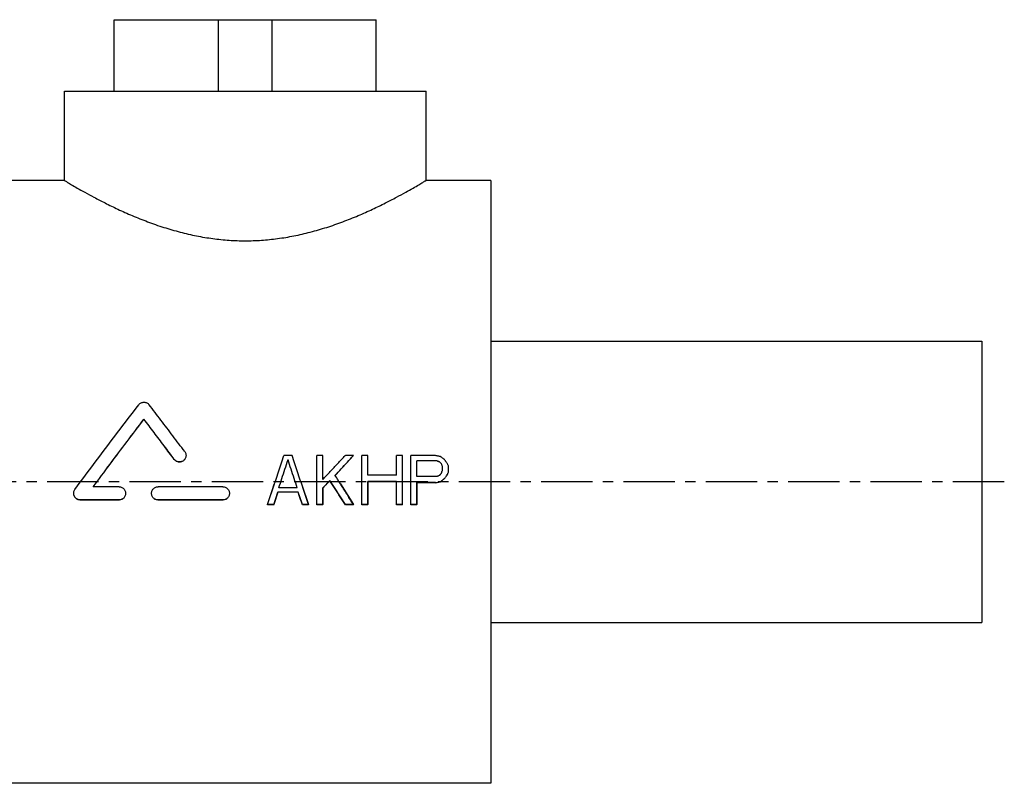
# Model space of a CAD drawing. Header units: millimetres. Extents: x 73 to 522, y 144 to 350.
# Tile 37 of 37: x 301 to 522, y 179 to 350. Entities that reach past the tile are written whole.
import ezdxf

# ---------------------------------------------------------------- set-up
doc = ezdxf.new("R2010")
doc.units = ezdxf.units.MM
doc.header["$LTSCALE"] = 30.734
doc.linetypes.add('CENTER', pattern=[0.6, 0.375, -0.075, 0.075, -0.075])
doc.layers.get('0').update_dxf_attribs({"linetype": 'CONTINUOUS'})
doc.layers.add('DEFAULT_1', color=7, linetype='CENTER')
doc.layers.add('KONSTR_EL', color=7, linetype='CONTINUOUS')

msp = doc.modelspace()

# ---------------------------------------------------------------- linework, layer by layer
at = {"color": 7, "linetype": 'CONTINUOUS'}
for p, q in [((322.24, 333.9), (322.24, 349.9)), ((322.24, 349.9), (380.95, 349.9)), ((345.6, 333.9), (345.6, 349.9)), ((357.6, 333.9), (357.6, 349.9)), ((380.95, 333.9), (380.95, 349.9)), ((311.1, 313.9), (311.1, 333.9)), ((311.1, 333.9), (392.1, 333.9)), ((392.1, 313.9), (392.1, 333.9)), ((311.1, 313.9), (296.6, 313.9)), ((406.6, 313.9), (392.1, 313.9)), ((406.6, 313.9), (406.6, 178.9)), ((406.6, 277.9), (516.6, 277.9)), ((516.6, 277.9), (516.6, 214.9)), ((328.92, 260.41), (328.92, 260.44)), ((335.72, 251.42), (335.72, 251.44)), ((362.1, 252.31), (360.27, 252.31)), ((368.97, 252.31), (367.6, 252.31)), ((367.6, 241.28), (367.6, 252.31)), ((368.97, 246.93), (368.97, 252.31)), ((375.85, 252.31), (374.02, 252.31)), ((375.85, 252.29), (375.85, 252.31)), ((379.06, 252.31), (377.68, 252.31)), ((377.68, 241.28), (377.68, 252.31)), ((379.06, 247.87), (379.06, 252.31)), ((386.85, 252.31), (385.47, 252.31)), ((385.47, 247.87), (385.47, 252.31)), ((386.85, 241.28), (386.85, 252.31)), ((394.18, 252.31), (388.68, 252.31)), ((388.68, 241.28), (388.68, 252.31)), ((361.18, 251.35), (361.18, 251.38)), ((394.41, 251.15), (390.06, 251.15)), ((390.06, 247.63), (390.06, 251.15)), ((394.41, 251.12), (390.06, 251.12)), ((394.41, 251.12), (394.41, 251.15)), ((395.1, 250.89), (395.1, 250.91)), ((395.56, 250.42), (395.56, 250.44)), ((395.79, 249.04), (395.79, 249.74)), ((397.16, 248.81), (397.16, 249.74)), ((385.47, 247.87), (379.06, 247.87)), ((394.41, 247.63), (390.06, 247.63)), ((396.25, 247.14), (396.25, 247.17)), ((396.93, 248.08), (396.93, 248.1)), ((323.35, 245.29), (317.54, 245.29)), ((346.6, 245.29), (332.07, 245.29)), ((363.25, 245.05), (359.12, 245.05)), ((368.97, 241.28), (368.97, 245.05)), ((370.58, 246.67), (370.58, 246.7)), ((385.47, 246.46), (379.06, 246.46)), ((379.06, 241.28), (379.06, 246.46)), ((385.47, 246.43), (379.06, 246.43)), ((385.47, 241.28), (385.47, 246.46)), ((394.18, 246.23), (390.06, 246.23)), ((390.06, 241.28), (390.06, 246.23)), ((394.18, 246.2), (390.06, 246.2)), ((394.18, 246.2), (394.18, 246.23)), ((395.33, 246.43), (395.33, 246.46)), ((363.47, 244.11), (358.89, 244.11)), ((363.47, 244.08), (358.89, 244.08)), ((323.35, 242.37), (314.64, 242.37)), ((323.35, 242.34), (314.64, 242.34)), ((346.6, 242.37), (332.07, 242.37)), ((346.6, 242.34), (332.07, 242.34)), ((357.97, 241.28), (356.6, 241.28)), ((357.97, 241.25), (356.6, 241.25)), ((365.77, 241.28), (364.39, 241.28)), ((365.77, 241.25), (364.39, 241.25)), ((368.97, 241.28), (367.6, 241.28)), ((368.97, 241.25), (367.6, 241.25)), ((375.85, 241.28), (374.02, 241.28)), ((374.02, 241.25), (374.02, 241.28)), ((375.85, 241.25), (374.02, 241.25)), ((379.06, 241.28), (377.68, 241.28)), ((379.06, 241.25), (377.68, 241.25)), ((386.85, 241.28), (385.47, 241.28)), ((386.85, 241.25), (385.47, 241.25)), ((390.06, 241.28), (388.68, 241.28)), ((390.06, 241.25), (388.68, 241.25)), ((406.6, 214.9), (516.6, 214.9)), ((406.6, 178.9), (296.6, 178.9))]:
    msp.add_line(p, q, dxfattribs=at)
for points, start_tangent, end_tangent in [([(311.1, 313.9), (311.28, 313.8), (311.81, 313.48), (312.71, 312.95), (313.98, 312.21), (315.65, 311.27), (317.73, 310.15), (320.21, 308.86), (323.08, 307.47), (326.28, 306.04), (329.74, 304.66), (333.35, 303.4), (337.02, 302.34), (340.7, 301.49), (344.35, 300.89), (347.99, 300.52), (351.6, 300.4), (355.21, 300.52), (358.85, 300.89), (362.5, 301.49), (366.18, 302.34), (369.85, 303.4), (373.46, 304.66), (376.92, 306.04), (380.12, 307.47), (382.99, 308.86), (385.47, 310.15), (387.55, 311.27), (389.21, 312.21), (390.49, 312.95), (391.39, 313.48), (391.92, 313.8), (392.1, 313.9)], (74.127557, -44.47653), (74.127557, 44.47653)), ([(313.47, 244.71), (318.24, 251.09), (323.02, 257.45), (327.75, 263.68)], (14.166564, 19.057769), (14.394321, 18.886334)), ([(327.75, 263.68), (327.99, 263.92), (328.27, 264.1), (328.58, 264.21), (328.92, 264.25), (329.25, 264.21), (329.56, 264.1), (329.85, 263.92), (330.08, 263.68)], (1.623413, 2.130029), (1.626396, -2.127753)), ([(338.05, 253.18), (335.38, 256.72), (332.72, 260.22), (330.08, 263.68)], (-7.934686, 10.527467), (-8.005704, 10.473562)), ([(317.54, 245.29), (321.33, 250.37), (325.13, 255.44), (328.92, 260.44)], (11.308815, 15.201813), (11.452705, 15.093706)), ([(317.55, 245.28), (321.33, 250.35), (325.13, 255.41), (328.92, 260.41)], (11.296071, 15.184964), (11.440288, 15.076609)), ([(335.72, 251.44), (333.45, 254.46), (331.18, 257.46), (328.92, 260.44)], (-6.780394, 9.016254), (-6.831666, 8.977467)), ([(335.72, 251.42), (333.45, 254.44), (331.18, 257.44), (328.92, 260.41)], (-6.78028, 9.016148), (-6.831784, 8.977185)), ([(338.34, 252.31), (338.34, 252.27), (338.29, 251.95), (338.18, 251.65), (337.99, 251.38), (337.76, 251.15), (337.48, 250.99), (337.17, 250.89), (336.84, 250.86), (336.52, 250.91), (336.22, 251.03), (335.95, 251.21), (335.72, 251.44)], (-0.000183, -3.625037), (-2.17409, 2.891004)), ([(338.34, 252.24), (338.29, 251.92), (338.18, 251.62), (337.99, 251.35), (337.76, 251.13), (337.48, 250.96), (337.17, 250.86), (336.84, 250.84), (336.52, 250.88), (336.22, 251), (335.95, 251.18), (335.72, 251.42)], (-0.106293, -3.580809), (-2.148543, 2.857048)), ([(338.05, 253.18), (338.21, 252.9), (338.31, 252.59), (338.34, 252.31)], (0.559537, -0.742374), (-0.000047, -0.931623)), ([(356.62, 241.32), (357.81, 244.95), (359.04, 248.63), (360.26, 252.29)], (3.619996, 10.973612), (3.666556, 10.958143)), ([(360.26, 252.29), (360.27, 252.31)], (0.007868, 0.023516), (0.007869, 0.023516)), ([(362.11, 252.29), (362.1, 252.31)], (-0.007868, 0.023516), (-0.007869, 0.023516)), ([(365.75, 241.32), (364.55, 244.95), (363.33, 248.63), (362.11, 252.29)], (-3.619996, 10.973612), (-3.666555, 10.958143)), ([(368.97, 246.93), (370.65, 248.73), (372.33, 250.52), (374, 252.3)], (5.01934, 5.375948), (5.037887, 5.358571)), ([(371.72, 247.87), (373.1, 249.35), (374.47, 250.83), (375.85, 252.31)], (4.118649, 4.448502), (4.131351, 4.436708)), ([(371.74, 247.86), (373.1, 249.32), (374.47, 250.81), (375.85, 252.29)], (4.1056, 4.43444), (4.118278, 4.422668)), ([(374, 252.3), (374.02, 252.31)], (0.013051, 0.013882), (0.013051, 0.013881)), ([(395.33, 252.08), (394.95, 252.16), (394.56, 252.23), (394.18, 252.31)], (-1.145825, 0.233221), (-1.145838, 0.233153)), ([(395.53, 251.92), (395.33, 252.08)], (-0.203708, 0.155516), (-0.203723, 0.155496)), ([(396.04, 251.53), (395.94, 251.61), (395.63, 251.85), (395.53, 251.92)], (-0.509215, 0.388943), (-0.50931, 0.38882)), ([(396.14, 251.46), (396.04, 251.53)], (-0.101844, 0.077798), (-0.101848, 0.077793)), ([(396.25, 251.38), (396.14, 251.46)], (-0.101842, 0.077804), (-0.101846, 0.077799)), ([(359.12, 245.05), (359.81, 247.16), (360.49, 249.27), (361.18, 251.38)], (2.054894, 6.330946), (2.070117, 6.325985)), ([(359.13, 245.05), (359.81, 247.13), (360.49, 249.24), (361.18, 251.35)], (2.047195, 6.307297), (2.062372, 6.30235)), ([(363.25, 245.05), (362.56, 247.16), (361.87, 249.27), (361.18, 251.38)], (-2.054894, 6.330946), (-2.070117, 6.325985)), ([(363.24, 245.05), (362.56, 247.13), (361.87, 249.24), (361.18, 251.35)], (-2.047196, 6.307297), (-2.062372, 6.30235)), ([(395.1, 250.91), (394.87, 250.99), (394.64, 251.07), (394.41, 251.15)], (-0.687489, 0.233571), (-0.687511, 0.233508)), ([(395.1, 250.89), (394.87, 250.96), (394.64, 251.04), (394.41, 251.12)], (-0.687489, 0.233573), (-0.687511, 0.233509)), ([(395.56, 250.44), (395.41, 250.6), (395.25, 250.76), (395.1, 250.91)], (-0.458264, 0.467359), (-0.458405, 0.467221)), ([(395.56, 250.42), (395.41, 250.57), (395.25, 250.73), (395.1, 250.89)], (-0.458263, 0.467364), (-0.458405, 0.467225)), ([(395.79, 249.74), (395.71, 249.98), (395.63, 250.21), (395.56, 250.44)], (-0.229072, 0.701494), (-0.22926, 0.701433)), ([(396.4, 251.17), (396.25, 251.38)], (-0.152788, 0.207566), (-0.152814, 0.207546)), ([(396.78, 250.65), (396.7, 250.76), (396.47, 251.07), (396.4, 251.17)], (-0.381864, 0.519119), (-0.38203, 0.518996)), ([(396.93, 250.44), (396.78, 250.65)], (-0.152739, 0.207694), (-0.152765, 0.207675)), ([(397.01, 250.21), (396.93, 250.44)], (-0.076388, 0.233783), (-0.076409, 0.233776)), ([(397.11, 249.9), (397.09, 249.98), (397.01, 250.21)], (-0.101831, 0.311778), (-0.101868, 0.311766)), ([(397.14, 249.82), (397.11, 249.9)], (-0.025458, 0.077954), (-0.025461, 0.077953)), ([(397.16, 249.74), (397.14, 249.82)], (-0.025457, 0.077959), (-0.02546, 0.077958)), ([(371.74, 247.85), (371.72, 247.87)], (-0.011805, 0.01879), (-0.011805, 0.01879)), ([(375.83, 241.31), (374.48, 243.47), (373.11, 245.67), (371.74, 247.85)], (-4.077305, 6.545273), (-4.102216, 6.529688)), ([(394.41, 247.63), (394.49, 247.66)], (0.076377, 0.026059), (0.076377, 0.026058)), ([(394.49, 247.66), (394.64, 247.71)], (0.152763, 0.052118), (0.152764, 0.052115)), ([(394.64, 247.71), (394.87, 247.79)], (0.229166, 0.07818), (0.229168, 0.078173)), ([(394.87, 247.79), (395.1, 247.87)], (0.229191, 0.07818), (0.229194, 0.078173)), ([(395.1, 247.87), (395.2, 247.97)], (0.101821, 0.104187), (0.101828, 0.10418)), ([(395.2, 247.97), (395.25, 248.03), (395.3, 248.08)], (0.101837, 0.104189), (0.101844, 0.104183)), ([(395.3, 248.08), (395.35, 248.13)], (0.050925, 0.052095), (0.050927, 0.052093)), ([(395.33, 246.46), (395.63, 246.7), (395.94, 246.93), (396.25, 247.17)], (0.916514, 0.704638), (0.916823, 0.704235)), ([(395.33, 246.43), (395.63, 246.67), (395.94, 246.9), (396.25, 247.14)], (0.916513, 0.704661), (0.916824, 0.704257)), ([(395.35, 248.13), (395.41, 248.18), (395.56, 248.34)], (0.203729, 0.208394), (0.203757, 0.208366)), ([(395.56, 248.34), (395.58, 248.42)], (0.025455, 0.078091), (0.025457, 0.078091)), ([(395.58, 248.42), (395.61, 248.49)], (0.025456, 0.078089), (0.025459, 0.078088)), ([(395.61, 248.49), (395.63, 248.57), (395.71, 248.81)], (0.10183, 0.312339), (0.101867, 0.312326)), ([(395.71, 248.81), (395.78, 249.02)], (0.070721, 0.216834), (0.070739, 0.216828)), ([(395.78, 249.02), (395.79, 249.04)], (0.005674, 0.017391), (0.005674, 0.017391)), ([(396.25, 247.17), (396.47, 247.48), (396.7, 247.79), (396.93, 248.1)], (0.687229, 0.938453), (0.68777, 0.938056)), ([(396.25, 247.14), (396.47, 247.45), (396.7, 247.76), (396.93, 248.08)], (0.687228, 0.938479), (0.687772, 0.93808)), ([(396.93, 248.1), (397.01, 248.34), (397.09, 248.57), (397.16, 248.81)], (0.229072, 0.702978), (0.22926, 0.702916)), ([(323.35, 245.29), (323.68, 245.26), (323.98, 245.15), (324.26, 244.97), (324.49, 244.74), (324.66, 244.47), (324.77, 244.16), (324.81, 243.83)], (2.28456, 0), (-0.000002, -2.289306)), ([(330.62, 243.83), (330.66, 244.16), (330.76, 244.47), (330.94, 244.74), (331.17, 244.97), (331.44, 245.15), (331.75, 245.26), (332.07, 245.29)], (0, 2.289306), (2.28456, 0)), ([(346.6, 245.29), (346.92, 245.26), (347.23, 245.15), (347.5, 244.97), (347.73, 244.74), (347.91, 244.47), (348.02, 244.16), (348.05, 243.83)], (2.28456, 0), (-0.000002, -2.289306)), ([(368.97, 245.05), (369.51, 245.6), (370.04, 246.15), (370.58, 246.7)], (1.603292, 1.646533), (1.605041, 1.644829)), ([(368.99, 245.04), (369.51, 245.57), (370.04, 246.12), (370.58, 246.67)], (1.590159, 1.633086), (1.591886, 1.631402)), ([(374.02, 241.28), (372.88, 243.08), (371.73, 244.89), (370.58, 246.7)], (-3.428852, 5.425949), (-3.4461, 5.415011)), ([(374.02, 241.25), (372.88, 243.05), (371.73, 244.86), (370.58, 246.67)], (-3.428811, 5.426236), (-3.44614, 5.415248)), ([(394.18, 246.23), (394.56, 246.3), (394.95, 246.38), (395.33, 246.46)], (1.145825, 0.234989), (1.145839, 0.23492)), ([(394.18, 246.2), (394.56, 246.28), (394.95, 246.36), (395.33, 246.43)], (1.145825, 0.234997), (1.145839, 0.234928)), ([(313.18, 243.83), (313.21, 244.12), (313.31, 244.43), (313.47, 244.71)], (-0.000036, 0.938485), (0.558728, 0.751637)), ([(314.64, 242.37), (314.32, 242.4), (314.02, 242.5), (313.75, 242.67), (313.52, 242.9), (313.34, 243.17), (313.23, 243.47), (313.18, 243.8), (313.18, 243.83)], (-2.286358, 0), (-0.000087, 2.291069)), ([(314.64, 242.34), (314.32, 242.37), (314.02, 242.48), (313.75, 242.65), (313.52, 242.87), (313.34, 243.14), (313.23, 243.45), (313.18, 243.77), (313.18, 243.8)], (-2.286418, 0), (-0.000088, 2.29113)), ([(324.81, 243.83), (324.77, 243.5), (324.66, 243.19), (324.49, 242.91), (324.26, 242.68), (323.98, 242.51), (323.68, 242.4), (323.35, 242.37)], (-0.000002, -2.291159), (-2.286409, 0)), ([(324.81, 243.8), (324.77, 243.48), (324.66, 243.17), (324.49, 242.89), (324.26, 242.66), (323.98, 242.48), (323.68, 242.38), (323.35, 242.34)], (-0.000002, -2.29122), (-2.28647, 0)), ([(332.07, 242.37), (331.75, 242.4), (331.44, 242.51), (331.17, 242.68), (330.94, 242.91), (330.76, 243.19), (330.66, 243.5), (330.62, 243.83)], (-2.286409, 0), (0, 2.291159)), ([(332.07, 242.34), (331.75, 242.38), (331.44, 242.48), (331.17, 242.66), (330.94, 242.89), (330.76, 243.17), (330.66, 243.48), (330.62, 243.8)], (-2.28647, 0), (0, 2.29122)), ([(348.05, 243.83), (348.02, 243.5), (347.91, 243.19), (347.73, 242.91), (347.5, 242.68), (347.23, 242.51), (346.92, 242.4), (346.6, 242.37)], (-0.000002, -2.291159), (-2.286409, 0)), ([(348.05, 243.8), (348.02, 243.48), (347.91, 243.17), (347.73, 242.89), (347.5, 242.66), (347.23, 242.48), (346.92, 242.38), (346.6, 242.34)], (-0.000002, -2.29122), (-2.28647, 0)), ([(357.97, 241.28), (358.28, 242.22), (358.58, 243.16), (358.89, 244.11)], (0.915133, 2.833323), (0.918196, 2.832332)), ([(357.97, 241.25), (358.28, 242.19), (358.58, 243.14), (358.89, 244.08)], (0.915126, 2.833484), (0.918203, 2.832488)), ([(364.39, 241.28), (364.09, 242.22), (363.78, 243.16), (363.47, 244.11)], (-0.915133, 2.833323), (-0.918195, 2.832332)), ([(364.39, 241.25), (364.09, 242.19), (363.78, 243.14), (363.47, 244.08)], (-0.915126, 2.833484), (-0.918203, 2.832488)), ([(356.6, 241.28), (356.62, 241.32)], (0.015511, 0.047023), (0.015512, 0.047023)), ([(365.77, 241.28), (365.75, 241.32)], (-0.015511, 0.047023), (-0.015512, 0.047023)), ([(375.85, 241.28), (375.83, 241.31)], (-0.023398, 0.037562), (-0.023399, 0.037562))]:
    msp.add_spline(points, degree=3, dxfattribs=dict(at, start_tangent=start_tangent, end_tangent=end_tangent))
at = {"layer": 'DEFAULT_1', "color": 2, "linetype": 'CENTER'}
msp.add_line((521.6, 246.4), (72.6, 246.4), dxfattribs=at)
at = {"layer": 'KONSTR_EL', "color": 4, "linetype": 'CONTINUOUS'}
for p, q in [((367.6, 241.33), (367.6, 252.29)), ((375.85, 252.29), (371.72, 247.86)), ((377.68, 241.33), (377.68, 252.29)), ((388.68, 241.33), (388.68, 252.29)), ((394.41, 251.12), (390.06, 251.12)), ((395.1, 250.89), (394.41, 251.12)), ((395.56, 250.42), (395.1, 250.89)), ((356.6, 241.33), (358.15, 245.96)), ((363.25, 245.06), (359.12, 245.06)), ((364.22, 245.96), (365.77, 241.33)), ((370.58, 246.69), (368.97, 245.06)), ((368.97, 245.06), (368.97, 241.33)), ((374.02, 241.33), (370.58, 246.69)), ((372.93, 245.95), (375.85, 241.33)), ((379.06, 246.46), (379.06, 241.33)), ((385.47, 241.33), (385.47, 246.46)), ((394.18, 246.22), (390.06, 246.22)), ((390.06, 246.22), (390.06, 241.33)), ((358.89, 244.13), (357.97, 241.33)), ((363.47, 244.13), (358.89, 244.13)), ((364.39, 241.33), (363.47, 244.13)), ((357.97, 241.33), (356.6, 241.33)), ((365.77, 241.33), (364.39, 241.33)), ((368.97, 241.33), (367.6, 241.33)), ((375.85, 241.33), (374.02, 241.33)), ((379.06, 241.33), (377.68, 241.33)), ((386.85, 241.33), (385.47, 241.33)), ((390.06, 241.33), (388.68, 241.33))]:
    msp.add_line(p, q, dxfattribs=at)

doc.saveas('drawing.dxf')
